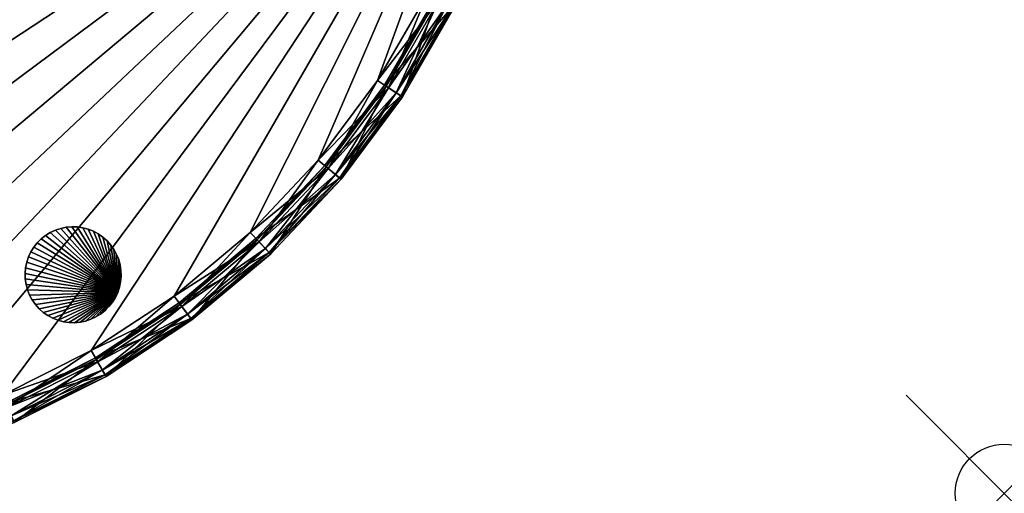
# Model space of a CAD drawing. Extents: x 0 to 24.9, y 0 to 83.3.
# Tile 4 of 121: x 14.9 to 24.9, y 0 to 4.8. Entities that reach past the tile are written whole.
import ezdxf

# ---------------------------------------------------------------- set-up
doc = ezdxf.new("R2010")
doc.units = 0
doc.header["$MEASUREMENT"] = 0
doc.header["$PDMODE"] = 35
doc.header["$PDSIZE"] = 1
for name, color, linetype in [('A-FURN-3-NODE', 7, 'Continuous'), ('A-FURN-3-ST-GD', 252, 'Continuous'), ('A-FURN-3-ST-SI1', 150, 'Continuous'), ('A-FURN-3-ST-UPH1', 150, 'Continuous')]:
    doc.layers.add(name, color=color, linetype=linetype)

msp = doc.modelspace()

# ---------------------------------------------------------------- linework, layer by layer
at = {"layer": 'A-FURN-3-NODE'}
msp.add_point((24.947, 0), dxfattribs=at)

# ---------------------------------------------------------------- meshes
at = {"layer": 'A-FURN-3-ST-GD'}
mesh = msp.add_polyface(dxfattribs=at)
corners = [(15.503, 2.714), (15.446, 2.716), (15.446, 2.716, 0.114), (15.503, 2.714, 0.114), (15.39, 2.711), (15.39, 2.711, 0.114), (15.334, 2.699), (15.334, 2.699, 0.114), (15.28, 2.682), (15.28, 2.682, 0.114), (15.228, 2.658), (15.228, 2.658, 0.114), (15.18, 2.628), (15.18, 2.628, 0.114), (15.135, 2.592), (15.135, 2.592, 0.114), (15.095, 2.552), (15.095, 2.552, 0.114), (15.06, 2.508), (15.06, 2.508, 0.114), (15.446, 2.716, 0.228), (15.503, 2.714, 0.228), (15.39, 2.711, 0.228), (15.334, 2.699, 0.228), (15.28, 2.682, 0.228), (15.228, 2.658, 0.228), (15.18, 2.628, 0.228), (15.135, 2.592, 0.228), (15.095, 2.552, 0.228), (15.06, 2.508, 0.228), (15.446, 2.716, 0.341), (15.503, 2.714, 0.341), (15.39, 2.711, 0.341), (15.334, 2.699, 0.341), (15.28, 2.682, 0.341), (15.228, 2.658, 0.341), (15.18, 2.628, 0.341), (15.135, 2.592, 0.341), (15.095, 2.552, 0.341), (15.06, 2.508, 0.341), (15.446, 2.716, 0.455), (15.503, 2.714, 0.455), (15.39, 2.711, 0.455), (15.334, 2.699, 0.455), (15.28, 2.682, 0.455), (15.228, 2.658, 0.455), (15.18, 2.628, 0.455), (15.135, 2.592, 0.455), (15.095, 2.552, 0.455), (15.06, 2.508, 0.455), (15.03, 2.459, 0.341), (15.03, 2.459, 0.455), (15.446, 2.716, 0.569), (15.503, 2.714, 0.569), (15.39, 2.711, 0.569), (15.334, 2.699, 0.569), (15.28, 2.682, 0.569), (15.228, 2.658, 0.569), (15.18, 2.628, 0.569), (15.135, 2.592, 0.569), (15.095, 2.552, 0.569), (15.06, 2.508, 0.569), (15.03, 2.459, 0.569)]
mesh.append_faces([[corners[k] for k in face] for face in [(0, 1, 2, 3), (1, 4, 5, 2), (4, 6, 7, 5), (6, 8, 9, 7), (8, 10, 11, 9), (10, 12, 13, 11), (12, 14, 15, 13), (14, 16, 17, 15), (16, 18, 19, 17), (3, 2, 20, 21), (2, 5, 22, 20), (5, 7, 23, 22), (7, 9, 24, 23), (9, 11, 25, 24), (11, 13, 26, 25), (13, 15, 27, 26), (15, 17, 28, 27), (17, 19, 29, 28), (21, 20, 30, 31), (20, 22, 32, 30), (22, 23, 33, 32), (23, 24, 34, 33), (24, 25, 35, 34), (25, 26, 36, 35), (26, 27, 37, 36), (27, 28, 38, 37), (28, 29, 39, 38), (31, 30, 40, 41), (30, 32, 42, 40), (32, 33, 43, 42), (33, 34, 44, 43), (34, 35, 45, 44), (35, 36, 46, 45), (36, 37, 47, 46), (37, 38, 48, 47), (38, 39, 49, 48), (39, 50, 51, 49), (41, 40, 52, 53), (40, 42, 54, 52), (42, 43, 55, 54), (43, 44, 56, 55), (44, 45, 57, 56), (45, 46, 58, 57), (46, 47, 59, 58), (47, 48, 60, 59), (48, 49, 61, 60), (49, 51, 62, 61)]])
mesh = msp.add_polyface(dxfattribs=at)
corners = [(15.915, 2.047), (15.28, 2.682), (15.334, 2.699), (15.39, 2.711), (15.559, 2.706), (15.614, 2.691), (15.667, 2.67), (15.717, 2.643), (15.764, 2.611), (15.806, 2.573), (15.844, 2.53), (15.877, 2.484), (15.904, 2.434), (15.925, 2.381), (15.939, 2.326), (15.948, 2.27), (15.939, 2.326, 0.114), (15.948, 2.27, 0.114), (15.925, 2.381, 0.114), (15.904, 2.434, 0.114), (15.877, 2.484, 0.114), (15.949, 2.213, 0.114), (15.948, 2.27, 0.228), (15.949, 2.213, 0.228), (15.939, 2.326, 0.228), (15.925, 2.381, 0.228), (15.904, 2.434, 0.228), (15.877, 2.484, 0.228), (15.948, 2.27, 0.341), (15.949, 2.213, 0.341), (15.939, 2.326, 0.341), (15.925, 2.381, 0.341), (15.904, 2.434, 0.341), (15.877, 2.484, 0.341), (15.948, 2.27, 0.455), (15.949, 2.213, 0.455), (15.939, 2.326, 0.455), (15.925, 2.381, 0.455), (15.904, 2.434, 0.455), (15.877, 2.484, 0.455), (15.948, 2.27, 0.569), (15.949, 2.213, 0.569), (15.939, 2.326, 0.569), (15.925, 2.381, 0.569), (15.904, 2.434, 0.569), (15.877, 2.484, 0.569), (15.915, 2.047, 0.569), (15.844, 2.53, 0.569), (15.806, 2.573, 0.569), (15.764, 2.611, 0.569), (15.717, 2.643, 0.569), (15.667, 2.67, 0.569), (15.614, 2.691, 0.569), (15.559, 2.706, 0.569), (15.334, 2.699, 0.569), (15.28, 2.682, 0.569)]
mesh.append_faces([[corners[k] for k in face] for face in [(15, 14, 16, 17), (14, 13, 18, 16), (13, 12, 19, 18), (12, 11, 20, 19), (21, 17, 22, 23), (17, 16, 24, 22), (16, 18, 25, 24), (18, 19, 26, 25), (19, 20, 27, 26), (23, 22, 28, 29), (22, 24, 30, 28), (24, 25, 31, 30), (25, 26, 32, 31), (26, 27, 33, 32), (29, 28, 34, 35), (28, 30, 36, 34), (30, 31, 37, 36), (31, 32, 38, 37), (32, 33, 39, 38), (35, 34, 40, 41), (34, 36, 42, 40), (36, 37, 43, 42), (37, 38, 44, 43), (38, 39, 45, 44)]])
mesh.append_faces([[corners[k] for k in face] for face in [(0, 1, 2), (0, 2, 3), (0, 4, 5), (0, 5, 6), (0, 6, 7), (0, 7, 8), (0, 8, 9), (0, 9, 10), (0, 10, 11), (0, 11, 12), (0, 12, 13), (0, 13, 14), (46, 42, 43), (46, 43, 44), (46, 44, 45), (46, 45, 47), (46, 47, 48), (46, 48, 49), (46, 49, 50), (46, 50, 51), (46, 51, 52), (46, 52, 53), (46, 54, 55)]], dxfattribs={"vtx0": -1, "vtx1": -1, "vtx2": -1})
mesh = msp.add_polyface(dxfattribs=at)
corners = [(15.915, 2.047), (15.39, 2.711), (15.446, 2.716), (15.503, 2.714), (15.559, 2.706), (15.877, 2.484), (15.844, 2.53), (15.844, 2.53, 0.114), (15.877, 2.484, 0.114), (15.806, 2.573), (15.806, 2.573, 0.114), (15.764, 2.611), (15.764, 2.611, 0.114), (15.717, 2.643), (15.717, 2.643, 0.114), (15.667, 2.67), (15.667, 2.67, 0.114), (15.614, 2.691), (15.614, 2.691, 0.114), (15.559, 2.706, 0.114), (15.503, 2.714, 0.114), (15.844, 2.53, 0.228), (15.877, 2.484, 0.228), (15.806, 2.573, 0.228), (15.764, 2.611, 0.228), (15.717, 2.643, 0.228), (15.667, 2.67, 0.228), (15.614, 2.691, 0.228), (15.559, 2.706, 0.228), (15.503, 2.714, 0.228), (15.844, 2.53, 0.341), (15.877, 2.484, 0.341), (15.806, 2.573, 0.341), (15.764, 2.611, 0.341), (15.717, 2.643, 0.341), (15.667, 2.67, 0.341), (15.614, 2.691, 0.341), (15.559, 2.706, 0.341), (15.503, 2.714, 0.341), (15.844, 2.53, 0.455), (15.877, 2.484, 0.455), (15.806, 2.573, 0.455), (15.764, 2.611, 0.455), (15.717, 2.643, 0.455), (15.667, 2.67, 0.455), (15.614, 2.691, 0.455), (15.559, 2.706, 0.455), (15.503, 2.714, 0.455), (15.844, 2.53, 0.569), (15.877, 2.484, 0.569), (15.806, 2.573, 0.569), (15.764, 2.611, 0.569), (15.717, 2.643, 0.569), (15.667, 2.67, 0.569), (15.614, 2.691, 0.569), (15.559, 2.706, 0.569), (15.503, 2.714, 0.569), (15.915, 2.047, 0.569), (15.446, 2.716, 0.569), (15.39, 2.711, 0.569), (15.334, 2.699, 0.569)]
mesh.append_faces([[corners[k] for k in face] for face in [(5, 6, 7, 8), (6, 9, 10, 7), (9, 11, 12, 10), (11, 13, 14, 12), (13, 15, 16, 14), (15, 17, 18, 16), (17, 4, 19, 18), (4, 3, 20, 19), (8, 7, 21, 22), (7, 10, 23, 21), (10, 12, 24, 23), (12, 14, 25, 24), (14, 16, 26, 25), (16, 18, 27, 26), (18, 19, 28, 27), (19, 20, 29, 28), (22, 21, 30, 31), (21, 23, 32, 30), (23, 24, 33, 32), (24, 25, 34, 33), (25, 26, 35, 34), (26, 27, 36, 35), (27, 28, 37, 36), (28, 29, 38, 37), (31, 30, 39, 40), (30, 32, 41, 39), (32, 33, 42, 41), (33, 34, 43, 42), (34, 35, 44, 43), (35, 36, 45, 44), (36, 37, 46, 45), (37, 38, 47, 46), (40, 39, 48, 49), (39, 41, 50, 48), (41, 42, 51, 50), (42, 43, 52, 51), (43, 44, 53, 52), (44, 45, 54, 53), (45, 46, 55, 54), (46, 47, 56, 55)]])
mesh.append_faces([[corners[k] for k in face] for face in [(0, 1, 2), (0, 2, 3), (0, 3, 4), (57, 55, 56), (57, 56, 58), (57, 58, 59), (57, 59, 60)]], dxfattribs={"vtx0": -1, "vtx1": -1, "vtx2": -1})
mesh = msp.add_polyface(dxfattribs=at)
corners = [(15.915, 2.047), (14.977, 2.298), (14.988, 2.354), (15.006, 2.408), (15.03, 2.459), (15.06, 2.508), (15.095, 2.552), (15.135, 2.592), (15.18, 2.628), (15.228, 2.658), (15.28, 2.682), (15.03, 2.459, 0.114), (15.06, 2.508, 0.114), (15.006, 2.408, 0.114), (14.988, 2.354, 0.114), (14.977, 2.298, 0.114), (14.972, 2.241), (14.972, 2.241, 0.114), (14.973, 2.184), (14.973, 2.184, 0.114), (15.03, 2.459, 0.228), (15.06, 2.508, 0.228), (15.006, 2.408, 0.228), (14.988, 2.354, 0.228), (14.977, 2.298, 0.228), (14.972, 2.241, 0.228), (14.973, 2.184, 0.228), (15.03, 2.459, 0.341), (15.06, 2.508, 0.341), (15.006, 2.408, 0.341), (14.988, 2.354, 0.341), (14.977, 2.298, 0.341), (14.972, 2.241, 0.341), (14.973, 2.184, 0.341), (15.006, 2.408, 0.455), (15.03, 2.459, 0.455), (14.988, 2.354, 0.455), (14.977, 2.298, 0.455), (14.972, 2.241, 0.455), (14.973, 2.184, 0.455), (15.006, 2.408, 0.569), (15.03, 2.459, 0.569), (14.988, 2.354, 0.569), (14.977, 2.298, 0.569), (14.972, 2.241, 0.569), (14.973, 2.184, 0.569), (15.915, 2.047, 0.569), (15.28, 2.682, 0.569), (15.228, 2.658, 0.569), (15.18, 2.628, 0.569), (15.135, 2.592, 0.569), (15.095, 2.552, 0.569), (15.06, 2.508, 0.569)]
mesh.append_faces([[corners[k] for k in face] for face in [(5, 4, 11, 12), (4, 3, 13, 11), (3, 2, 14, 13), (2, 1, 15, 14), (1, 16, 17, 15), (16, 18, 19, 17), (12, 11, 20, 21), (11, 13, 22, 20), (13, 14, 23, 22), (14, 15, 24, 23), (15, 17, 25, 24), (17, 19, 26, 25), (21, 20, 27, 28), (20, 22, 29, 27), (22, 23, 30, 29), (23, 24, 31, 30), (24, 25, 32, 31), (25, 26, 33, 32), (27, 29, 34, 35), (29, 30, 36, 34), (30, 31, 37, 36), (31, 32, 38, 37), (32, 33, 39, 38), (35, 34, 40, 41), (34, 36, 42, 40), (36, 37, 43, 42), (37, 38, 44, 43), (38, 39, 45, 44)]])
mesh.append_faces([[corners[k] for k in face] for face in [(0, 1, 2), (0, 2, 3), (0, 3, 4), (0, 4, 5), (0, 5, 6), (0, 6, 7), (0, 7, 8), (0, 8, 9), (0, 9, 10), (46, 47, 48), (46, 48, 49), (46, 49, 50), (46, 50, 51), (46, 51, 52), (46, 52, 41), (46, 41, 40), (46, 40, 42), (46, 42, 43), (46, 43, 44)]], dxfattribs={"vtx0": -1, "vtx1": -1, "vtx2": -1})
mesh = msp.add_polyface(dxfattribs=at)
corners = [(15.915, 2.047), (15.891, 1.995), (15.861, 1.947), (15.826, 1.902), (15.786, 1.862), (15.741, 1.826), (15.939, 2.326), (15.948, 2.27), (15.949, 2.213), (15.944, 2.156), (15.933, 2.101), (15.944, 2.156, 0.114), (15.933, 2.101, 0.114), (15.949, 2.213, 0.114), (15.948, 2.27, 0.114), (15.861, 1.947, 0.114), (15.826, 1.902, 0.114), (15.891, 1.995, 0.114), (15.915, 2.047, 0.114), (15.944, 2.156, 0.228), (15.933, 2.101, 0.228), (15.949, 2.213, 0.228), (15.861, 1.947, 0.228), (15.826, 1.902, 0.228), (15.891, 1.995, 0.228), (15.915, 2.047, 0.228), (15.944, 2.156, 0.341), (15.933, 2.101, 0.341), (15.949, 2.213, 0.341), (15.861, 1.947, 0.341), (15.826, 1.902, 0.341), (15.891, 1.995, 0.341), (15.915, 2.047, 0.341), (15.944, 2.156, 0.455), (15.933, 2.101, 0.455), (15.949, 2.213, 0.455), (15.861, 1.947, 0.455), (15.826, 1.902, 0.455), (15.891, 1.995, 0.455), (15.915, 2.047, 0.455), (15.944, 2.156, 0.569), (15.933, 2.101, 0.569), (15.949, 2.213, 0.569), (15.861, 1.947, 0.569), (15.826, 1.902, 0.569), (15.891, 1.995, 0.569), (15.915, 2.047, 0.569), (15.948, 2.27, 0.569), (15.939, 2.326, 0.569), (15.741, 1.826, 0.569), (15.786, 1.862, 0.569)]
mesh.append_faces([[corners[k] for k in face] for face in [(10, 9, 11, 12), (9, 8, 13, 11), (8, 7, 14, 13), (3, 2, 15, 16), (2, 1, 17, 15), (1, 0, 18, 17), (0, 10, 12, 18), (12, 11, 19, 20), (11, 13, 21, 19), (16, 15, 22, 23), (15, 17, 24, 22), (17, 18, 25, 24), (18, 12, 20, 25), (20, 19, 26, 27), (19, 21, 28, 26), (23, 22, 29, 30), (22, 24, 31, 29), (24, 25, 32, 31), (25, 20, 27, 32), (27, 26, 33, 34), (26, 28, 35, 33), (30, 29, 36, 37), (29, 31, 38, 36), (31, 32, 39, 38), (32, 27, 34, 39), (34, 33, 40, 41), (33, 35, 42, 40), (37, 36, 43, 44), (36, 38, 45, 43), (38, 39, 46, 45), (39, 34, 41, 46)]])
mesh.append_faces([[corners[k] for k in face] for face in [(0, 1, 2), (0, 2, 3), (0, 3, 4), (0, 4, 5), (0, 6, 7), (0, 7, 8), (0, 8, 9), (0, 9, 10), (46, 41, 40), (46, 40, 42), (46, 42, 47), (46, 47, 48), (46, 49, 50), (46, 50, 44), (46, 44, 43), (46, 43, 45)]], dxfattribs={"vtx0": -1, "vtx1": -1, "vtx2": -1})
mesh = msp.add_polyface(dxfattribs=at)
corners = [(15.915, 2.047), (15.307, 1.763), (15.254, 1.784), (15.204, 1.811), (15.157, 1.843), (15.115, 1.881), (15.077, 1.924), (15.044, 1.97), (15.017, 2.02), (14.996, 2.073), (14.982, 2.128), (14.973, 2.184), (14.972, 2.241), (14.977, 2.298), (15.362, 1.748), (15.362, 1.748, 0.114), (15.307, 1.763, 0.114), (15.418, 1.74), (15.418, 1.74, 0.114), (15.475, 1.738), (15.475, 1.738, 0.114), (15.531, 1.743), (15.531, 1.743, 0.114), (15.254, 1.784, 0.114), (15.307, 1.763, 0.228), (15.254, 1.784, 0.228), (15.362, 1.748, 0.228), (15.418, 1.74, 0.228), (15.475, 1.738, 0.228), (15.531, 1.743, 0.228), (15.307, 1.763, 0.341), (15.254, 1.784, 0.341), (15.362, 1.748, 0.341), (15.418, 1.74, 0.341), (15.475, 1.738, 0.341), (15.531, 1.743, 0.341), (15.307, 1.763, 0.455), (15.254, 1.784, 0.455), (15.362, 1.748, 0.455), (15.418, 1.74, 0.455), (15.475, 1.738, 0.455), (15.531, 1.743, 0.455), (15.307, 1.763, 0.569), (15.254, 1.784, 0.569), (15.362, 1.748, 0.569), (15.418, 1.74, 0.569), (15.475, 1.738, 0.569), (15.531, 1.743, 0.569), (15.915, 2.047, 0.569), (14.972, 2.241, 0.569), (14.973, 2.184, 0.569), (14.982, 2.128, 0.569), (14.996, 2.073, 0.569), (15.017, 2.02, 0.569), (15.044, 1.97, 0.569), (15.077, 1.924, 0.569), (15.115, 1.881, 0.569), (15.157, 1.843, 0.569), (15.204, 1.811, 0.569)]
mesh.append_faces([[corners[k] for k in face] for face in [(1, 14, 15, 16), (14, 17, 18, 15), (17, 19, 20, 18), (19, 21, 22, 20), (23, 16, 24, 25), (16, 15, 26, 24), (15, 18, 27, 26), (18, 20, 28, 27), (20, 22, 29, 28), (25, 24, 30, 31), (24, 26, 32, 30), (26, 27, 33, 32), (27, 28, 34, 33), (28, 29, 35, 34), (31, 30, 36, 37), (30, 32, 38, 36), (32, 33, 39, 38), (33, 34, 40, 39), (34, 35, 41, 40), (37, 36, 42, 43), (36, 38, 44, 42), (38, 39, 45, 44), (39, 40, 46, 45), (40, 41, 47, 46)]])
mesh.append_faces([[corners[k] for k in face] for face in [(0, 1, 2), (0, 2, 3), (0, 3, 4), (0, 4, 5), (0, 5, 6), (0, 6, 7), (0, 7, 8), (0, 8, 9), (0, 9, 10), (0, 10, 11), (0, 11, 12), (0, 12, 13), (48, 49, 50), (48, 50, 51), (48, 51, 52), (48, 52, 53), (48, 53, 54), (48, 54, 55), (48, 55, 56), (48, 56, 57), (48, 57, 58), (48, 58, 43), (48, 43, 42)]], dxfattribs={"vtx0": -1, "vtx1": -1, "vtx2": -1})
mesh = msp.add_polyface(dxfattribs=at)
corners = [(14.973, 2.184), (14.982, 2.128), (14.982, 2.128, 0.114), (14.973, 2.184, 0.114), (14.996, 2.073), (14.996, 2.073, 0.114), (15.017, 2.02), (15.017, 2.02, 0.114), (15.044, 1.97), (15.044, 1.97, 0.114), (15.077, 1.924), (15.077, 1.924, 0.114), (15.115, 1.881), (15.115, 1.881, 0.114), (15.157, 1.843), (15.157, 1.843, 0.114), (15.204, 1.811), (15.204, 1.811, 0.114), (15.254, 1.784), (15.254, 1.784, 0.114), (15.307, 1.763), (15.307, 1.763, 0.114), (14.982, 2.128, 0.228), (14.973, 2.184, 0.228), (14.996, 2.073, 0.228), (15.017, 2.02, 0.228), (15.044, 1.97, 0.228), (15.077, 1.924, 0.228), (15.115, 1.881, 0.228), (15.157, 1.843, 0.228), (15.204, 1.811, 0.228), (15.254, 1.784, 0.228), (14.982, 2.128, 0.341), (14.973, 2.184, 0.341), (14.996, 2.073, 0.341), (15.017, 2.02, 0.341), (15.044, 1.97, 0.341), (15.077, 1.924, 0.341), (15.115, 1.881, 0.341), (15.157, 1.843, 0.341), (15.204, 1.811, 0.341), (15.254, 1.784, 0.341), (14.982, 2.128, 0.455), (14.973, 2.184, 0.455), (14.996, 2.073, 0.455), (15.017, 2.02, 0.455), (15.044, 1.97, 0.455), (15.077, 1.924, 0.455), (15.115, 1.881, 0.455), (15.157, 1.843, 0.455), (15.204, 1.811, 0.455), (15.254, 1.784, 0.455), (14.982, 2.128, 0.569), (14.973, 2.184, 0.569), (14.996, 2.073, 0.569), (15.017, 2.02, 0.569), (15.044, 1.97, 0.569), (15.077, 1.924, 0.569), (15.115, 1.881, 0.569), (15.157, 1.843, 0.569), (15.204, 1.811, 0.569), (15.254, 1.784, 0.569)]
mesh.append_faces([[corners[k] for k in face] for face in [(0, 1, 2, 3), (1, 4, 5, 2), (4, 6, 7, 5), (6, 8, 9, 7), (8, 10, 11, 9), (10, 12, 13, 11), (12, 14, 15, 13), (14, 16, 17, 15), (16, 18, 19, 17), (18, 20, 21, 19), (3, 2, 22, 23), (2, 5, 24, 22), (5, 7, 25, 24), (7, 9, 26, 25), (9, 11, 27, 26), (11, 13, 28, 27), (13, 15, 29, 28), (15, 17, 30, 29), (17, 19, 31, 30), (23, 22, 32, 33), (22, 24, 34, 32), (24, 25, 35, 34), (25, 26, 36, 35), (26, 27, 37, 36), (27, 28, 38, 37), (28, 29, 39, 38), (29, 30, 40, 39), (30, 31, 41, 40), (33, 32, 42, 43), (32, 34, 44, 42), (34, 35, 45, 44), (35, 36, 46, 45), (36, 37, 47, 46), (37, 38, 48, 47), (38, 39, 49, 48), (39, 40, 50, 49), (40, 41, 51, 50), (43, 42, 52, 53), (42, 44, 54, 52), (44, 45, 55, 54), (45, 46, 56, 55), (46, 47, 57, 56), (47, 48, 58, 57), (48, 49, 59, 58), (49, 50, 60, 59), (50, 51, 61, 60)]])
mesh = msp.add_polyface(dxfattribs=at)
corners = [(15.915, 2.047), (15.741, 1.826), (15.693, 1.797), (15.641, 1.773), (15.587, 1.755), (15.531, 1.743), (15.475, 1.738), (15.418, 1.74), (15.362, 1.748), (15.307, 1.763), (15.587, 1.755, 0.114), (15.531, 1.743, 0.114), (15.641, 1.773, 0.114), (15.693, 1.797, 0.114), (15.741, 1.826, 0.114), (15.786, 1.862), (15.786, 1.862, 0.114), (15.826, 1.902), (15.826, 1.902, 0.114), (15.587, 1.755, 0.228), (15.531, 1.743, 0.228), (15.641, 1.773, 0.228), (15.693, 1.797, 0.228), (15.741, 1.826, 0.228), (15.786, 1.862, 0.228), (15.826, 1.902, 0.228), (15.587, 1.755, 0.341), (15.531, 1.743, 0.341), (15.641, 1.773, 0.341), (15.693, 1.797, 0.341), (15.741, 1.826, 0.341), (15.786, 1.862, 0.341), (15.826, 1.902, 0.341), (15.587, 1.755, 0.455), (15.531, 1.743, 0.455), (15.641, 1.773, 0.455), (15.693, 1.797, 0.455), (15.741, 1.826, 0.455), (15.786, 1.862, 0.455), (15.826, 1.902, 0.455), (15.587, 1.755, 0.569), (15.531, 1.743, 0.569), (15.641, 1.773, 0.569), (15.693, 1.797, 0.569), (15.741, 1.826, 0.569), (15.786, 1.862, 0.569), (15.826, 1.902, 0.569), (15.915, 2.047, 0.569), (15.307, 1.763, 0.569), (15.362, 1.748, 0.569), (15.418, 1.74, 0.569), (15.475, 1.738, 0.569)]
mesh.append_faces([[corners[k] for k in face] for face in [(5, 4, 10, 11), (4, 3, 12, 10), (3, 2, 13, 12), (2, 1, 14, 13), (1, 15, 16, 14), (15, 17, 18, 16), (11, 10, 19, 20), (10, 12, 21, 19), (12, 13, 22, 21), (13, 14, 23, 22), (14, 16, 24, 23), (16, 18, 25, 24), (20, 19, 26, 27), (19, 21, 28, 26), (21, 22, 29, 28), (22, 23, 30, 29), (23, 24, 31, 30), (24, 25, 32, 31), (27, 26, 33, 34), (26, 28, 35, 33), (28, 29, 36, 35), (29, 30, 37, 36), (30, 31, 38, 37), (31, 32, 39, 38), (34, 33, 40, 41), (33, 35, 42, 40), (35, 36, 43, 42), (36, 37, 44, 43), (37, 38, 45, 44), (38, 39, 46, 45)]])
mesh.append_faces([[corners[k] for k in face] for face in [(0, 1, 2), (0, 2, 3), (0, 3, 4), (0, 4, 5), (0, 5, 6), (0, 6, 7), (0, 7, 8), (0, 8, 9), (47, 48, 49), (47, 49, 50), (47, 50, 51), (47, 51, 41), (47, 41, 40), (47, 40, 42), (47, 42, 43), (47, 43, 44)]], dxfattribs={"vtx0": -1, "vtx1": -1, "vtx2": -1})
at = {"layer": 'A-FURN-3-ST-SI1'}
mesh = msp.add_polyface(dxfattribs=at)
corners = [(17.472, 2.438, 0.875), (18.191, 3.2, 0.875), (18.191, 3.2, 4.372), (18.816, 4.039, 4.372), (18.816, 4.039, 0.875), (19.339, 4.946, 4.372), (19.339, 4.946, 0.875), (19.753, 5.907, 4.372), (19.753, 5.907, 0.875), (17.472, 2.438, 4.372), (18.191, 3.2, 8.172), (18.816, 4.039, 8.172), (19.339, 4.946, 8.172), (19.753, 5.907, 8.172), (17.472, 2.438, 8.172), (18.191, 3.2, 11.972), (17.472, 2.438, 11.972), (18.816, 4.039, 11.972), (19.339, 4.946, 11.972), (19.753, 5.907, 11.972), (18.191, 3.2, 14.772), (17.472, 2.438, 14.772), (18.816, 4.039, 14.772), (19.339, 4.946, 14.772), (19.753, 5.907, 14.772), (18.191, 3.2, 18.268), (17.472, 2.438, 18.268), (18.816, 4.039, 18.268), (19.339, 4.946, 18.268), (19.753, 5.907, 18.268)]
mesh.append_faces([[corners[k] for k in face] for face in [(0, 1, 2), (1, 3, 2), (1, 4, 3), (4, 5, 3), (4, 6, 5), (6, 7, 5), (6, 8, 7), (9, 2, 10), (2, 11, 10), (2, 3, 11), (3, 12, 11), (3, 5, 12), (5, 13, 12), (14, 15, 16), (14, 10, 15), (10, 17, 15), (10, 11, 17), (11, 18, 17), (11, 12, 18), (12, 19, 18), (16, 20, 21), (16, 15, 20), (15, 22, 20), (15, 17, 22), (17, 23, 22), (17, 18, 23), (18, 24, 23), (21, 25, 26), (21, 20, 25), (20, 27, 25), (20, 22, 27), (22, 28, 27), (22, 23, 28), (23, 29, 28)]])
mesh = msp.add_polyface(dxfattribs=at)
corners = [(13.877, 0.363, 0.875), (14.861, 0.721, 0.875), (14.861, 0.721, 4.372), (15.796, 1.191, 4.372), (15.796, 1.191, 0.875), (16.671, 1.766, 4.372), (16.671, 1.766, 0.875), (17.472, 2.438, 4.372), (17.472, 2.438, 0.875), (18.191, 3.2, 4.372), (15.796, 1.191, 8.172), (14.861, 0.721, 8.172), (16.671, 1.766, 8.172), (17.472, 2.438, 8.172), (18.191, 3.2, 8.172), (15.796, 1.191, 11.972), (14.861, 0.721, 11.972), (16.671, 1.766, 11.972), (17.472, 2.438, 11.972), (15.796, 1.191, 14.772), (14.861, 0.721, 14.772), (16.671, 1.766, 14.772), (17.472, 2.438, 14.772), (13.877, 0.363, 14.772), (14.861, 0.721, 18.268), (15.796, 1.191, 18.268), (16.671, 1.766, 18.268), (17.472, 2.438, 18.268)]
mesh.append_faces([[corners[k] for k in face] for face in [(0, 1, 2), (1, 3, 2), (1, 4, 3), (4, 5, 3), (4, 6, 5), (6, 7, 5), (6, 8, 7), (8, 9, 7), (2, 10, 11), (2, 3, 10), (3, 12, 10), (3, 5, 12), (5, 13, 12), (5, 7, 13), (7, 14, 13), (11, 15, 16), (11, 10, 15), (10, 17, 15), (10, 12, 17), (12, 18, 17), (12, 13, 18), (16, 19, 20), (16, 15, 19), (15, 21, 19), (15, 17, 21), (17, 22, 21), (17, 18, 22), (23, 20, 24), (20, 25, 24), (20, 19, 25), (19, 26, 25), (19, 21, 26), (21, 27, 26), (21, 22, 27)]])
at = {"layer": 'A-FURN-3-ST-UPH1'}
mesh = msp.add_polyface(dxfattribs=at)
corners = [(19.933, 7.975, 18.572), (2.659, 9.994, 18.572), (2.6, 8.985, 18.572), (2.659, 7.975, 18.572), (2.834, 6.979, 18.572), (3.124, 6.011, 18.572), (3.525, 5.082, 18.572), (4.031, 4.206, 18.572), (4.634, 3.395, 18.572), (5.328, 2.659, 18.572), (6.103, 2.009, 18.572), (6.948, 1.454, 18.572), (5.256, 2.583, 18.24), (6.04, 1.925, 18.24), (6.051, 1.94, 18.373), (5.133, 2.452, 18.401), (5.933, 1.781, 18.401), (5.967, 1.827, 18.496), (6.905, 1.379, 18.373), (5.237, 2.563, 18.553), (6.024, 1.903, 18.553), (5.172, 2.494, 18.496), (6.882, 1.339, 18.553), (5.12, 2.438, 18.268), (5.922, 1.766, 18.268), (6.895, 1.362, 18.24), (5.269, 2.596, 18.373), (19.933, 7.975, 0.572), (6.948, 1.454, 0.572), (6.103, 2.009, 0.572), (5.328, 2.659, 0.572), (4.634, 3.395, 0.572), (4.031, 4.206, 0.572), (3.525, 5.082, 0.572), (3.124, 6.011, 0.572), (2.834, 6.979, 0.572), (2.659, 7.975, 0.572), (2.6, 8.985, 0.572), (6.882, 1.339, 0.591), (6.024, 1.903, 0.591), (6.834, 1.256, 0.647), (5.967, 1.827, 0.647), (5.237, 2.563, 0.591), (5.922, 1.766, 0.875), (5.133, 2.452, 0.742), (5.933, 1.781, 0.742), (5.172, 2.494, 0.647)]
mesh.append_faces([[corners[k] for k in face] for face in [(0, 1, 2), (0, 2, 3), (0, 3, 4), (0, 4, 5), (0, 5, 6), (0, 6, 7), (0, 7, 8), (0, 8, 9), (0, 9, 10), (0, 10, 11), (12, 13, 14), (15, 16, 17), (13, 18, 14), (10, 19, 20), (10, 9, 19), (20, 21, 17), (11, 10, 20), (22, 20, 17), (23, 24, 13), (24, 25, 13), (16, 26, 14), (27, 28, 29), (27, 29, 30), (27, 30, 31), (27, 31, 32), (27, 32, 33), (27, 33, 34), (27, 34, 35), (27, 35, 36), (27, 36, 37), (29, 38, 39), (39, 40, 41), (30, 39, 42), (30, 29, 39), (42, 39, 41), (43, 44, 45), (45, 46, 41)]])
mesh = msp.add_polyface(dxfattribs=at)
corners = [(19.933, 7.975, 18.572), (6.948, 1.454, 18.572), (7.852, 1, 18.572), (8.802, 0.654, 18.572), (13.79, 0.654, 18.572), (14.741, 1, 18.572), (15.644, 1.454, 18.572), (16.489, 2.009, 18.572), (17.264, 2.659, 18.572), (17.958, 3.395, 18.572), (17.336, 2.583, 18.24), (18.039, 3.327, 18.24), (18.024, 3.339, 18.373), (18.634, 4.159, 18.373), (18.65, 4.148, 18.24), (18.176, 3.212, 18.401), (18.752, 4.081, 18.496), (18.132, 3.249, 18.496), (17.355, 2.563, 18.553), (18.06, 3.31, 18.553), (18.562, 4.206, 18.572), (18.673, 4.133, 18.553), (18.191, 3.2, 18.268), (18.816, 4.039, 18.268), (18.8, 4.05, 18.401), (17.323, 2.596, 18.373), (19.933, 7.975, 0.572), (17.958, 3.395, 0.572), (17.264, 2.659, 0.572), (16.489, 2.009, 0.572), (15.644, 1.454, 0.572), (14.741, 1, 0.572), (13.79, 0.654, 0.572), (8.802, 0.654, 0.572), (7.852, 1, 0.572), (6.948, 1.454, 0.572), (18.673, 4.133, 0.591), (18.06, 3.31, 0.591), (18.562, 4.206, 0.572), (18.752, 4.081, 0.647), (18.132, 3.249, 0.647), (17.355, 2.563, 0.591), (18.816, 4.039, 0.875), (18.191, 3.2, 0.875), (18.176, 3.212, 0.742), (18.8, 4.05, 0.742)]
mesh.append_faces([[corners[k] for k in face] for face in [(0, 1, 2), (0, 2, 3), (0, 4, 5), (0, 5, 6), (0, 6, 7), (0, 7, 8), (0, 8, 9), (10, 11, 12), (11, 13, 12), (11, 14, 13), (15, 16, 17), (9, 18, 19), (20, 19, 21), (20, 9, 19), (21, 17, 16), (21, 19, 17), (22, 14, 11), (22, 23, 14), (24, 12, 13), (24, 15, 12), (15, 25, 12), (26, 27, 28), (26, 28, 29), (26, 29, 30), (26, 30, 31), (26, 31, 32), (26, 33, 34), (26, 34, 35), (27, 36, 37), (27, 38, 36), (37, 39, 40), (37, 36, 39), (28, 27, 37), (41, 37, 40), (42, 43, 44), (45, 40, 39), (45, 44, 40)]])
mesh = msp.add_polyface(dxfattribs=at)
corners = [(19.933, 7.975, 18.572), (8.802, 0.654, 18.572), (9.786, 0.421, 18.572), (11.808, 0.198, 18.24), (12.821, 0.336, 18.373), (11.807, 0.217, 18.373), (12.825, 0.317, 18.24), (11.818, 0.019, 18.401), (12.846, 0.196, 18.496), (11.815, 0.076, 18.496), (12.856, 0.14, 18.401), (13.815, 0.571, 18.373), (13.856, 0.436, 18.496), (12.806, 0.421, 18.572), (11.809, 0.171, 18.553), (12.829, 0.29, 18.553), (11.802, 0.303, 18.572), (13.79, 0.654, 18.572), (13.828, 0.527, 18.553), (11.819, 0, 18.268), (12.859, 0.122, 18.268), (13.82, 0.553, 18.24), (13.872, 0.381, 18.401), (10.785, 0.217, 18.373), (19.933, 7.975, 0.572), (9.786, 0.421, 0.572), (8.802, 0.654, 0.572), (12.806, 0.421, 0.572), (13.828, 0.527, 0.591), (12.829, 0.29, 0.591), (13.79, 0.654, 0.572), (13.856, 0.436, 0.647), (12.846, 0.196, 0.647), (11.802, 0.303, 0.572), (11.809, 0.171, 0.591), (11.815, 0.076, 0.647), (11.819, 0, 0.875), (10.774, 0.019, 0.742), (11.818, 0.019, 0.742), (10.777, 0.076, 0.647), (12.859, 0.122, 0.875), (12.856, 0.14, 0.742), (13.877, 0.363, 0.875), (13.872, 0.381, 0.742)]
mesh.append_faces([[corners[k] for k in face] for face in [(0, 1, 2), (3, 4, 5), (3, 6, 4), (7, 8, 9), (7, 10, 8), (6, 11, 4), (10, 12, 8), (13, 14, 15), (13, 16, 14), (15, 9, 8), (15, 14, 9), (17, 15, 18), (17, 13, 15), (18, 15, 8), (19, 6, 3), (19, 20, 6), (20, 21, 6), (22, 10, 4), (10, 5, 4), (10, 7, 5), (7, 23, 5), (24, 25, 26), (27, 28, 29), (27, 30, 28), (29, 31, 32), (33, 29, 34), (33, 27, 29), (34, 32, 35), (34, 29, 32), (36, 37, 38), (38, 39, 35), (40, 38, 41), (40, 36, 38), (41, 35, 32), (41, 38, 35), (42, 40, 41), (43, 41, 32)]])
mesh = msp.add_polyface(dxfattribs=at)
corners = [(19.933, 7.975, 18.572), (9.786, 0.421, 18.572), (10.79, 0.303, 18.572), (11.802, 0.303, 18.572), (12.806, 0.421, 18.572), (12.825, 0.317, 18.24), (13.82, 0.553, 18.24), (13.815, 0.571, 18.373), (12.856, 0.14, 18.401), (13.872, 0.381, 18.401), (13.856, 0.436, 18.496), (14.775, 0.92, 18.373), (14.782, 0.903, 18.24), (14.831, 0.791, 18.496), (14.853, 0.738, 18.401), (15.687, 1.379, 18.373), (13.828, 0.527, 18.553), (12.846, 0.196, 18.496), (14.741, 1, 18.572), (14.793, 0.878, 18.553), (13.79, 0.654, 18.572), (15.644, 1.454, 18.572), (12.859, 0.122, 18.268), (13.877, 0.363, 18.268), (14.861, 0.721, 18.268), (12.821, 0.336, 18.373), (19.933, 7.975, 0.572), (12.806, 0.421, 0.572), (11.802, 0.303, 0.572), (10.79, 0.303, 0.572), (9.786, 0.421, 0.572), (14.741, 1, 0.572), (15.711, 1.339, 0.591), (14.793, 0.878, 0.591), (13.79, 0.654, 0.572), (13.828, 0.527, 0.591), (14.831, 0.791, 0.647), (13.856, 0.436, 0.647), (12.829, 0.29, 0.591), (13.877, 0.363, 0.875), (12.856, 0.14, 0.742), (13.872, 0.381, 0.742), (12.846, 0.196, 0.647), (14.861, 0.721, 0.875), (14.853, 0.738, 0.742)]
mesh.append_faces([[corners[k] for k in face] for face in [(0, 1, 2), (0, 2, 3), (0, 3, 4), (5, 6, 7), (8, 9, 10), (6, 11, 7), (6, 12, 11), (9, 13, 10), (9, 14, 13), (12, 15, 11), (16, 17, 10), (18, 16, 19), (18, 20, 16), (19, 10, 13), (19, 16, 10), (21, 18, 19), (22, 23, 6), (23, 12, 6), (23, 24, 12), (14, 7, 11), (14, 9, 7), (9, 25, 7), (26, 27, 28), (26, 28, 29), (26, 29, 30), (31, 32, 33), (34, 33, 35), (34, 31, 33), (35, 36, 37), (35, 33, 36), (38, 35, 37), (39, 40, 41), (41, 42, 37), (43, 41, 44), (43, 39, 41), (44, 37, 36), (44, 41, 37)]])
mesh = msp.add_polyface(dxfattribs=at)
corners = [(19.933, 7.975, 18.572), (12.806, 0.421, 18.572), (13.79, 0.654, 18.572), (14.782, 0.903, 18.24), (15.697, 1.362, 18.24), (15.687, 1.379, 18.373), (14.853, 0.738, 18.401), (15.758, 1.256, 18.496), (14.831, 0.791, 18.496), (15.787, 1.207, 18.401), (16.541, 1.94, 18.373), (16.552, 1.925, 18.24), (16.625, 1.827, 18.496), (15.644, 1.454, 18.572), (14.793, 0.878, 18.553), (15.711, 1.339, 18.553), (16.489, 2.009, 18.572), (16.568, 1.903, 18.553), (14.861, 0.721, 18.268), (15.796, 1.191, 18.268), (16.671, 1.766, 18.268), (16.659, 1.781, 18.401), (14.775, 0.92, 18.373), (19.933, 7.975, 0.572), (13.79, 0.654, 0.572), (12.806, 0.421, 0.572), (15.644, 1.454, 0.572), (16.568, 1.903, 0.591), (15.711, 1.339, 0.591), (16.489, 2.009, 0.572), (16.625, 1.827, 0.647), (15.758, 1.256, 0.647), (14.741, 1, 0.572), (14.793, 0.878, 0.591), (14.831, 0.791, 0.647), (15.796, 1.191, 0.875), (14.853, 0.738, 0.742), (15.787, 1.207, 0.742), (14.861, 0.721, 0.875), (16.671, 1.766, 0.875), (16.659, 1.781, 0.742)]
mesh.append_faces([[corners[k] for k in face] for face in [(0, 1, 2), (3, 4, 5), (6, 7, 8), (6, 9, 7), (4, 10, 5), (4, 11, 10), (9, 12, 7), (13, 14, 15), (15, 8, 7), (15, 14, 8), (16, 15, 17), (16, 13, 15), (17, 7, 12), (17, 15, 7), (18, 4, 3), (18, 19, 4), (19, 11, 4), (19, 20, 11), (21, 5, 10), (21, 9, 5), (9, 22, 5), (9, 6, 22), (23, 24, 25), (26, 27, 28), (26, 29, 27), (28, 30, 31), (28, 27, 30), (32, 26, 28), (33, 31, 34), (33, 28, 31), (35, 36, 37), (35, 38, 36), (37, 34, 31), (37, 36, 34), (39, 35, 37), (40, 31, 30), (40, 37, 31)]])
mesh = msp.add_polyface(dxfattribs=at)
corners = [(19.933, 7.975, 18.572), (17.958, 3.395, 18.572), (18.562, 4.206, 18.572), (19.067, 5.082, 18.572), (18.176, 3.212, 18.401), (18.8, 4.05, 18.401), (18.752, 4.081, 18.496), (18.65, 4.148, 18.24), (19.145, 5.043, 18.373), (18.634, 4.159, 18.373), (19.162, 5.035, 18.24), (19.271, 4.98, 18.496), (19.322, 4.954, 18.401), (19.549, 5.981, 18.373), (19.567, 5.974, 18.24), (19.682, 5.933, 18.496), (18.673, 4.133, 18.553), (19.186, 5.022, 18.553), (19.468, 6.011, 18.572), (19.593, 5.965, 18.553), (18.816, 4.039, 18.268), (19.339, 4.946, 18.268), (19.736, 5.913, 18.401), (19.933, 7.975, 0.572), (19.067, 5.082, 0.572), (18.562, 4.206, 0.572), (17.958, 3.395, 0.572), (19.593, 5.965, 0.591), (19.186, 5.022, 0.591), (19.468, 6.011, 0.572), (19.682, 5.933, 0.647), (19.271, 4.98, 0.647), (18.673, 4.133, 0.591), (18.752, 4.081, 0.647), (18.816, 4.039, 0.875), (18.176, 3.212, 0.742), (18.8, 4.05, 0.742), (19.339, 4.946, 0.875), (19.322, 4.954, 0.742)]
mesh.append_faces([[corners[k] for k in face] for face in [(0, 1, 2), (0, 2, 3), (4, 5, 6), (7, 8, 9), (7, 10, 8), (5, 11, 6), (5, 12, 11), (10, 13, 8), (10, 14, 13), (12, 15, 11), (3, 16, 17), (3, 2, 16), (17, 6, 11), (17, 16, 6), (18, 17, 19), (18, 3, 17), (19, 17, 11), (20, 10, 7), (20, 21, 10), (21, 14, 10), (22, 12, 8), (12, 9, 8), (12, 5, 9), (23, 24, 25), (23, 25, 26), (24, 27, 28), (24, 29, 27), (28, 30, 31), (25, 28, 32), (25, 24, 28), (32, 31, 33), (32, 28, 31), (34, 35, 36), (37, 36, 38), (37, 34, 36), (38, 33, 31), (38, 36, 33)]])
mesh = msp.add_polyface(dxfattribs=at)
corners = [(15.787, 1.207, 18.401), (16.659, 1.781, 18.401), (16.625, 1.827, 18.496), (16.552, 1.925, 18.24), (17.323, 2.596, 18.373), (16.541, 1.94, 18.373), (17.336, 2.583, 18.24), (17.42, 2.494, 18.496), (17.459, 2.452, 18.401), (18.024, 3.339, 18.373), (18.132, 3.249, 18.496), (18.176, 3.212, 18.401), (17.264, 2.659, 18.572), (16.568, 1.903, 18.553), (17.355, 2.563, 18.553), (16.489, 2.009, 18.572), (17.958, 3.395, 18.572), (18.06, 3.31, 18.553), (16.671, 1.766, 18.268), (17.472, 2.438, 18.268), (18.039, 3.327, 18.24), (18.191, 3.2, 18.268), (17.264, 2.659, 0.572), (18.06, 3.31, 0.591), (17.355, 2.563, 0.591), (18.132, 3.249, 0.647), (17.42, 2.494, 0.647), (16.489, 2.009, 0.572), (16.568, 1.903, 0.591), (16.625, 1.827, 0.647), (16.671, 1.766, 0.875), (15.787, 1.207, 0.742), (16.659, 1.781, 0.742), (17.472, 2.438, 0.875), (17.459, 2.452, 0.742), (18.191, 3.2, 0.875), (18.176, 3.212, 0.742)]
mesh.append_faces([[corners[k] for k in face] for face in [(0, 1, 2), (3, 4, 5), (3, 6, 4), (1, 7, 2), (1, 8, 7), (6, 9, 4), (8, 10, 7), (8, 11, 10), (12, 13, 14), (12, 15, 13), (14, 2, 7), (14, 13, 2), (16, 12, 14), (17, 7, 10), (17, 14, 7), (18, 6, 3), (18, 19, 6), (19, 20, 6), (19, 21, 20), (11, 8, 4), (8, 5, 4), (8, 1, 5), (22, 23, 24), (24, 25, 26), (27, 24, 28), (27, 22, 24), (28, 26, 29), (28, 24, 26), (30, 31, 32), (33, 32, 34), (33, 30, 32), (34, 29, 26), (34, 32, 29), (35, 34, 36), (35, 33, 34), (36, 26, 25), (36, 34, 26)]])

doc.saveas('drawing.dxf')
